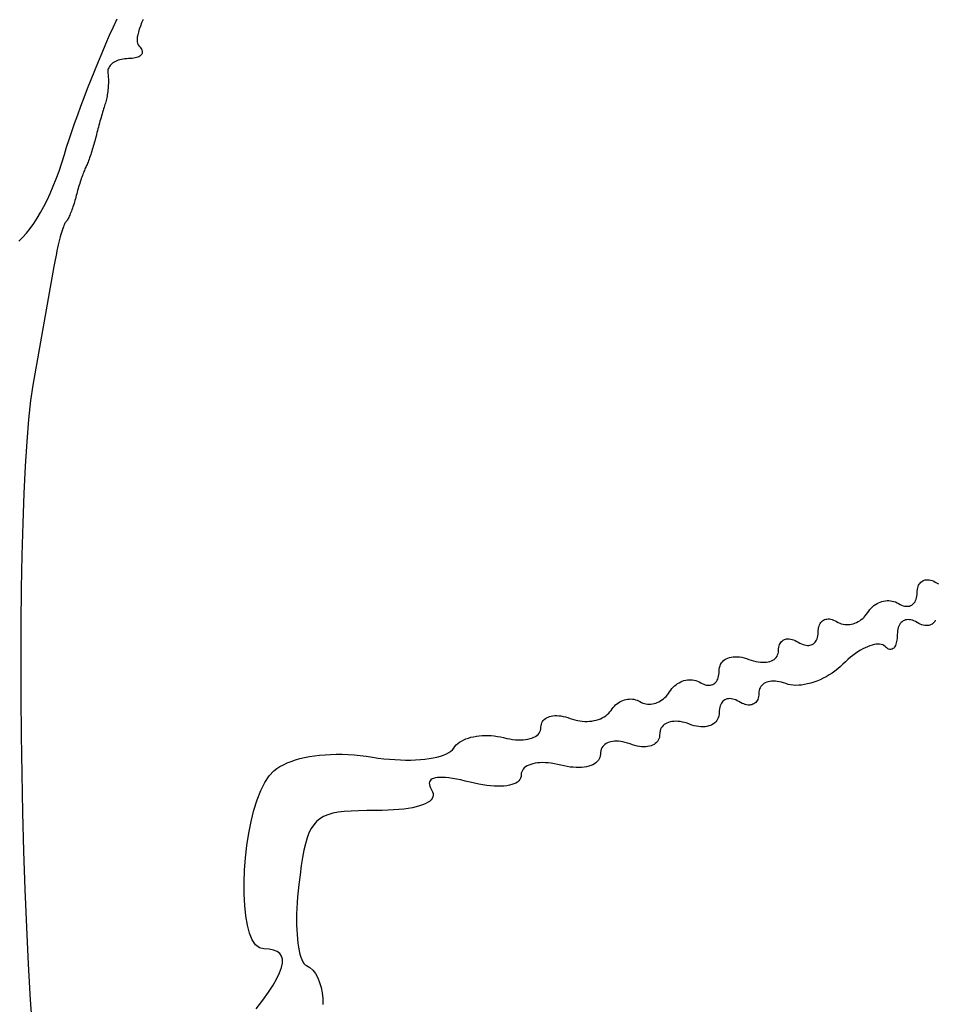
# Model space of a CAD drawing. Header units: metres. Extents: x 7 to 471, y 42 to 513.
# Tile 19 of 85: x 79 to 95, y 156 to 174. Entities that reach past the tile are written whole.
import ezdxf

# ---------------------------------------------------------------- set-up
doc = ezdxf.new("R2010")
doc.units = ezdxf.units.M

msp = doc.modelspace()

# ---------------------------------------------------------------- linework, layer by layer
for p, q in [((80.5743, 173.427), (80.6409, 173.573)), ((81.0774, 173.5), (81.054, 173.442)), ((81.1046, 173.561), (81.0774, 173.5)), ((80.4402, 173.123), (80.5073, 173.277)), ((80.5073, 173.277), (80.5743, 173.427)), ((81.0075, 173.285), (81.0004, 173.241)), ((81.0189, 173.334), (81.0075, 173.285)), ((81.0345, 173.386), (81.0189, 173.334)), ((81.054, 173.442), (81.0345, 173.386)), ((80.3733, 172.967), (80.4402, 173.123)), ((81.0004, 173.241), (80.9976, 173.2)), ((80.9976, 173.2), (80.9993, 173.164)), ((80.9993, 173.164), (81.0057, 173.132)), ((81.0057, 173.132), (81.0168, 173.106)), ((81.0168, 173.106), (81.0327, 173.085)), ((80.3069, 172.809), (80.3733, 172.967)), ((81.0327, 173.085), (81.0496, 173.066)), ((81.0496, 173.066), (81.0635, 173.049)), ((81.0698, 172.927), (81.0583, 172.915)), ((81.0635, 173.049), (81.0743, 173.031)), ((81.0787, 172.939), (81.0698, 172.927)), ((81.0743, 173.031), (81.0822, 173.014)), ((81.0849, 172.953), (81.0787, 172.939)), ((81.0822, 173.014), (81.0871, 172.998)), ((81.0885, 172.967), (81.0849, 172.953)), ((81.0871, 172.998), (81.0892, 172.982)), ((81.0892, 172.982), (81.0885, 172.967)), ((80.2414, 172.649), (80.3069, 172.809)), ((80.5301, 172.752), (80.5149, 172.736)), ((80.5473, 172.768), (80.5301, 172.752)), ((80.5665, 172.783), (80.5473, 172.768)), ((80.5875, 172.797), (80.5665, 172.783)), ((80.6103, 172.81), (80.5875, 172.797)), ((80.6348, 172.821), (80.6103, 172.81)), ((80.6609, 172.831), (80.6348, 172.821)), ((80.6884, 172.84), (80.6609, 172.831)), ((80.7174, 172.848), (80.6884, 172.84)), ((80.7476, 172.853), (80.7174, 172.848)), ((80.779, 172.858), (80.7476, 172.853)), ((80.8115, 172.86), (80.779, 172.858)), ((80.845, 172.861), (80.8115, 172.86)), ((80.8779, 172.862), (80.845, 172.861)), ((80.9085, 172.864), (80.8779, 172.862)), ((80.937, 172.868), (80.9085, 172.864)), ((80.9632, 172.873), (80.937, 172.868)), ((80.9871, 172.879), (80.9632, 172.873)), ((81.0085, 172.886), (80.9871, 172.879)), ((81.0276, 172.895), (81.0085, 172.886)), ((81.0442, 172.904), (81.0276, 172.895)), ((81.0583, 172.915), (81.0442, 172.904)), ((80.177, 172.489), (80.2414, 172.649)), ((80.4736, 172.639), (80.4729, 172.618)), ((80.4729, 172.618), (80.475, 172.597)), ((80.477, 172.66), (80.4736, 172.639)), ((80.475, 172.597), (80.4781, 172.574)), ((80.4829, 172.68), (80.477, 172.66)), ((80.4781, 172.574), (80.4807, 172.55)), ((80.4913, 172.699), (80.4829, 172.68)), ((80.502, 172.718), (80.4913, 172.699)), ((80.5149, 172.736), (80.502, 172.718)), ((80.114, 172.329), (80.177, 172.489)), ((80.4807, 172.55), (80.4826, 172.525)), ((80.4826, 172.525), (80.4838, 172.499)), ((80.4841, 172.418), (80.4831, 172.389)), ((80.4838, 172.499), (80.4845, 172.473)), ((80.4846, 172.445), (80.4841, 172.418)), ((80.4845, 172.473), (80.4846, 172.445)), ((80.0529, 172.17), (80.114, 172.329)), ((80.4698, 172.246), (80.4656, 172.218)), ((80.4735, 172.274), (80.4698, 172.246)), ((80.4767, 172.303), (80.4735, 172.274)), ((80.4794, 172.332), (80.4767, 172.303)), ((80.4815, 172.361), (80.4794, 172.332)), ((80.4831, 172.389), (80.4815, 172.361)), ((79.9938, 172.013), (80.0529, 172.17)), ((80.4236, 172.045), (80.4159, 172.02)), ((80.4309, 172.067), (80.4236, 172.045)), ((80.4377, 172.09), (80.4309, 172.067)), ((80.4442, 172.114), (80.4377, 172.09)), ((80.4502, 172.138), (80.4442, 172.114)), ((80.4558, 172.164), (80.4502, 172.138)), ((80.461, 172.191), (80.4558, 172.164)), ((80.4656, 172.218), (80.461, 172.191)), ((79.9372, 171.858), (79.9938, 172.013)), ((80.3727, 171.875), (80.3634, 171.843)), ((80.3818, 171.906), (80.3727, 171.875)), ((80.3907, 171.937), (80.3818, 171.906)), ((80.3994, 171.966), (80.3907, 171.937)), ((80.4078, 171.994), (80.3994, 171.966)), ((80.4159, 172.02), (80.4078, 171.994)), ((79.8323, 171.56), (79.8832, 171.707)), ((79.8832, 171.707), (79.9372, 171.858)), ((80.3257, 171.709), (80.3163, 171.675)), ((80.3351, 171.743), (80.3257, 171.709)), ((80.3446, 171.777), (80.3351, 171.743)), ((80.354, 171.81), (80.3446, 171.777)), ((80.3634, 171.843), (80.354, 171.81)), ((79.7848, 171.418), (79.8323, 171.56)), ((80.2806, 171.542), (80.2724, 171.51)), ((80.2892, 171.575), (80.2806, 171.542)), ((80.298, 171.608), (80.2892, 171.575)), ((80.3071, 171.641), (80.298, 171.608)), ((80.3163, 171.675), (80.3071, 171.641)), ((79.7409, 171.281), (79.7848, 171.418)), ((80.2333, 171.36), (80.2247, 171.33)), ((80.2416, 171.391), (80.2333, 171.36)), ((80.2495, 171.421), (80.2416, 171.391)), ((80.2645, 171.48), (80.2495, 171.421)), ((80.2724, 171.51), (80.2645, 171.48)), ((79.701, 171.152), (79.7409, 171.281)), ((80.1785, 171.178), (80.1689, 171.149)), ((80.188, 171.208), (80.1785, 171.178)), ((80.1974, 171.238), (80.188, 171.208)), ((80.2067, 171.268), (80.1974, 171.238)), ((80.2158, 171.299), (80.2067, 171.268)), ((80.2247, 171.33), (80.2158, 171.299)), ((79.6053, 170.855), (79.654, 171)), ((79.654, 171), (79.701, 171.152)), ((80.1129, 170.994), (80.1043, 170.973)), ((80.1219, 171.017), (80.1129, 170.994)), ((80.131, 171.041), (80.1219, 171.017)), ((80.1403, 171.067), (80.131, 171.041)), ((80.1497, 171.093), (80.1403, 171.067)), ((80.1593, 171.121), (80.1497, 171.093)), ((80.1689, 171.149), (80.1593, 171.121)), ((79.555, 170.716), (79.6053, 170.855)), ((80.0394, 170.824), (80.0303, 170.8)), ((80.0483, 170.847), (80.0394, 170.824)), ((80.0569, 170.868), (80.0483, 170.847)), ((80.0652, 170.888), (80.0569, 170.868)), ((80.0731, 170.905), (80.0652, 170.888)), ((80.0881, 170.936), (80.0731, 170.905)), ((80.096, 170.954), (80.0881, 170.936)), ((80.1043, 170.973), (80.096, 170.954)), ((79.503, 170.584), (79.555, 170.716)), ((79.9829, 170.664), (79.9734, 170.634)), ((79.9925, 170.693), (79.9829, 170.664)), ((80.0021, 170.721), (79.9925, 170.693)), ((80.0116, 170.749), (80.0021, 170.721)), ((80.021, 170.775), (80.0116, 170.749)), ((80.0303, 170.8), (80.021, 170.775)), ((79.4493, 170.458), (79.503, 170.584)), ((79.9279, 170.481), (79.9196, 170.451)), ((79.9366, 170.512), (79.9279, 170.481)), ((79.9455, 170.543), (79.9366, 170.512)), ((79.9546, 170.573), (79.9455, 170.543)), ((79.9639, 170.604), (79.9546, 170.573)), ((79.9734, 170.634), (79.9639, 170.604)), ((79.3366, 170.225), (79.3938, 170.338)), ((79.3938, 170.338), (79.4493, 170.458)), ((79.8805, 170.305), (79.8719, 170.276)), ((79.8888, 170.333), (79.8805, 170.305)), ((79.8967, 170.363), (79.8888, 170.333)), ((79.9117, 170.421), (79.8967, 170.363)), ((79.9196, 170.451), (79.9117, 170.421)), ((79.2169, 170.017), (79.2776, 170.118)), ((79.2776, 170.118), (79.3366, 170.225)), ((79.8157, 170.117), (79.806, 170.093)), ((79.8253, 170.141), (79.8157, 170.117)), ((79.8349, 170.167), (79.8253, 170.141)), ((79.8444, 170.193), (79.8349, 170.167)), ((79.8538, 170.22), (79.8444, 170.193)), ((79.8629, 170.248), (79.8538, 170.22)), ((79.8719, 170.276), (79.8629, 170.248)), ((79.1544, 169.922), (79.2169, 170.017)), ((79.719, 169.941), (79.7107, 169.927)), ((79.7267, 169.951), (79.719, 169.941)), ((79.7343, 169.959), (79.7267, 169.951)), ((79.7423, 169.97), (79.7343, 169.959)), ((79.7507, 169.982), (79.7423, 169.97)), ((79.7594, 169.996), (79.7507, 169.982)), ((79.7683, 170.013), (79.7594, 169.996)), ((79.7775, 170.031), (79.7683, 170.013)), ((79.7869, 170.05), (79.7775, 170.031)), ((79.7964, 170.071), (79.7869, 170.05)), ((79.806, 170.093), (79.7964, 170.071)), ((79.0239, 169.75), (79.09, 169.833)), ((79.09, 169.833), (79.1544, 169.922)), ((79.6501, 169.762), (79.6388, 169.723)), ((79.6612, 169.798), (79.6501, 169.762)), ((79.6719, 169.831), (79.6612, 169.798)), ((79.6823, 169.861), (79.6719, 169.831)), ((79.6923, 169.887), (79.6823, 169.861)), ((79.7017, 169.909), (79.6923, 169.887)), ((79.7107, 169.927), (79.7017, 169.909)), ((78.886, 169.604), (78.9559, 169.674)), ((78.9559, 169.674), (79.0239, 169.75)), ((79.6039, 169.59), (79.5921, 169.541)), ((79.6156, 169.637), (79.6039, 169.59)), ((79.6273, 169.681), (79.6156, 169.637)), ((79.6388, 169.723), (79.6273, 169.681)), ((79.5686, 169.438), (79.5571, 169.384)), ((79.5803, 169.49), (79.5686, 169.438)), ((79.5921, 169.541), (79.5803, 169.49)), ((79.5346, 169.272), (79.5237, 169.215)), ((79.5457, 169.329), (79.5346, 169.272)), ((79.5571, 169.384), (79.5457, 169.329)), ((79.5133, 169.157), (79.14, 167.04)), ((79.5237, 169.215), (79.5133, 169.157)), ((79.14, 167.04), (79.099, 166.764)), ((79.099, 166.764), (79.0622, 166.427)), ((79.0622, 166.427), (79.0297, 166.036)), ((79.0297, 166.036), (79.0015, 165.593)), ((79.0015, 165.593), (78.9776, 165.105)), ((78.9776, 165.105), (78.9579, 164.576)), ((78.9579, 164.576), (78.9425, 164.01)), ((78.9425, 164.01), (78.9315, 163.412)), ((94.9075, 163.424), (94.9153, 163.449)), ((94.9153, 163.449), (94.925, 163.472)), ((94.925, 163.472), (94.9367, 163.493)), ((94.9367, 163.493), (94.9503, 163.511)), ((94.9503, 163.511), (94.9655, 163.526)), ((94.9655, 163.526), (94.9824, 163.54)), ((94.9824, 163.54), (95.0008, 163.551)), ((95.0008, 163.551), (95.0207, 163.559)), ((95.0207, 163.559), (95.042, 163.565)), ((95.042, 163.565), (95.0645, 163.568)), ((95.0645, 163.568), (95.0882, 163.568)), ((95.0882, 163.568), (95.113, 163.566)), ((95.113, 163.566), (95.1388, 163.561)), ((95.1388, 163.561), (95.1655, 163.553)), ((95.1655, 163.553), (95.193, 163.543)), ((95.193, 163.543), (95.2212, 163.529)), ((95.2212, 163.529), (95.2788, 163.496)), ((78.9315, 163.412), (78.9247, 162.787)), ((94.8876, 163.248), (94.8929, 163.275)), ((94.8929, 163.275), (94.8961, 163.305)), ((94.8961, 163.305), (94.8972, 163.336)), ((94.8972, 163.336), (94.8984, 163.368)), ((94.8984, 163.368), (94.9019, 163.397)), ((94.9019, 163.397), (94.9075, 163.424)), ((94.103, 163.088), (94.1286, 163.109)), ((94.1286, 163.109), (94.1553, 163.128)), ((94.1553, 163.128), (94.183, 163.144)), ((94.183, 163.144), (94.2116, 163.159)), ((94.2116, 163.159), (94.2409, 163.171)), ((94.2409, 163.171), (94.2707, 163.181)), ((94.2707, 163.181), (94.301, 163.189)), ((94.301, 163.189), (94.3316, 163.194)), ((94.3316, 163.194), (94.3623, 163.197)), ((94.3623, 163.197), (94.393, 163.197)), ((94.393, 163.197), (94.4235, 163.195)), ((94.4235, 163.195), (94.4537, 163.19)), ((94.4537, 163.19), (94.4835, 163.183)), ((94.4835, 163.183), (94.5127, 163.173)), ((94.5127, 163.173), (94.5412, 163.16)), ((94.5412, 163.16), (94.5688, 163.145)), ((94.5688, 163.145), (94.5956, 163.129)), ((94.5956, 163.129), (94.6219, 163.117)), ((94.6219, 163.117), (94.6475, 163.107)), ((94.6475, 163.107), (94.6723, 163.101)), ((94.6723, 163.101), (94.6963, 163.097)), ((94.6963, 163.097), (94.7194, 163.096)), ((94.7194, 163.096), (94.7414, 163.097)), ((94.7414, 163.097), (94.7624, 163.101)), ((94.7624, 163.101), (94.7822, 163.108)), ((94.7822, 163.108), (94.8007, 163.117)), ((94.8007, 163.117), (94.8179, 163.129)), ((94.8179, 163.129), (94.8336, 163.143)), ((94.8336, 163.143), (94.8478, 163.159)), ((94.8478, 163.159), (94.8604, 163.178)), ((94.8604, 163.178), (94.8713, 163.199)), ((94.8713, 163.199), (94.8804, 163.222)), ((94.8804, 163.222), (94.8876, 163.248)), ((93.9518, 162.902), (93.9746, 162.927)), ((93.9746, 162.927), (93.9958, 162.954)), ((93.9958, 162.954), (94.0348, 163.012)), ((94.0348, 163.012), (94.056, 163.04)), ((94.056, 163.04), (94.0788, 163.065)), ((94.0788, 163.065), (94.103, 163.088)), ((78.9247, 162.787), (78.9222, 162.14)), ((93.1429, 162.719), (93.1501, 162.744)), ((93.1501, 162.744), (93.1592, 162.768)), ((93.1592, 162.768), (93.1701, 162.789)), ((93.1701, 162.789), (93.1827, 162.807)), ((93.1827, 162.807), (93.1969, 162.824)), ((93.1969, 162.824), (93.2126, 162.838)), ((93.2126, 162.838), (93.2298, 162.849)), ((93.2298, 162.849), (93.2483, 162.859)), ((93.2483, 162.859), (93.2681, 162.865)), ((93.2681, 162.865), (93.2891, 162.869)), ((93.2891, 162.869), (93.3112, 162.871)), ((93.3112, 162.871), (93.3342, 162.87)), ((93.3342, 162.87), (93.3582, 162.866)), ((93.3582, 162.866), (93.3831, 162.859)), ((93.3831, 162.859), (93.4087, 162.85)), ((93.4087, 162.85), (93.4349, 162.837)), ((93.4349, 162.837), (93.4618, 162.822)), ((93.4618, 162.822), (93.4893, 162.807)), ((93.4893, 162.807), (93.5178, 162.794)), ((93.5178, 162.794), (93.547, 162.784)), ((93.547, 162.784), (93.5768, 162.777)), ((93.5768, 162.777), (93.607, 162.772)), ((93.607, 162.772), (93.6376, 162.77)), ((93.6376, 162.77), (93.6683, 162.77)), ((93.6683, 162.77), (93.699, 162.773)), ((93.699, 162.773), (93.7295, 162.778)), ((93.7295, 162.778), (93.7598, 162.786)), ((93.7598, 162.786), (93.7897, 162.796)), ((93.7897, 162.796), (93.819, 162.808)), ((93.819, 162.808), (93.8475, 162.822)), ((93.8475, 162.822), (93.8752, 162.839)), ((93.8752, 162.839), (93.9019, 162.858)), ((93.9019, 162.858), (93.9275, 162.879)), ((93.9275, 162.879), (93.9518, 162.902)), ((94.5723, 162.743), (94.5625, 162.718)), ((94.584, 162.766), (94.5723, 162.743)), ((94.5975, 162.787), (94.584, 162.766)), ((94.6127, 162.805), (94.5975, 162.787)), ((94.6296, 162.821), (94.6127, 162.805)), ((94.6481, 162.834), (94.6296, 162.821)), ((94.668, 162.844), (94.6481, 162.834)), ((94.6892, 162.852), (94.668, 162.844)), ((94.7117, 162.857), (94.6892, 162.852)), ((94.7354, 162.858), (94.7117, 162.857)), ((94.7602, 162.857), (94.7354, 162.858)), ((94.786, 162.854), (94.7602, 162.857)), ((94.8127, 162.847), (94.786, 162.854)), ((94.8402, 162.837), (94.8127, 162.847)), ((94.8684, 162.823), (94.8402, 162.837)), ((94.8972, 162.807), (94.8684, 162.823)), ((94.926, 162.79), (94.8972, 162.807)), ((94.9542, 162.777), (94.926, 162.79)), ((94.9817, 162.766), (94.9542, 162.777)), ((95.0084, 162.758), (94.9817, 162.766)), ((95.0342, 162.753), (95.0084, 162.758)), ((95.059, 162.751), (95.0342, 162.753)), ((95.0827, 162.752), (95.059, 162.751)), ((95.1052, 162.755), (95.0827, 162.752)), ((95.1265, 162.76), (95.1052, 162.755)), ((95.1464, 162.769), (95.1265, 162.76)), ((95.1648, 162.78), (95.1464, 162.769)), ((95.1817, 162.793), (95.1648, 162.78)), ((95.1969, 162.809), (95.1817, 162.793)), ((95.2105, 162.827), (95.1969, 162.809)), ((95.2222, 162.847), (95.2105, 162.827)), ((93.123, 162.542), (93.1287, 162.57)), ((93.1287, 162.57), (93.1322, 162.599)), ((93.1322, 162.599), (93.1333, 162.631)), ((93.1333, 162.631), (93.1344, 162.662)), ((93.1344, 162.662), (93.1376, 162.692)), ((93.1376, 162.692), (93.1429, 162.719)), ((94.5444, 162.592), (94.5437, 162.558)), ((94.5456, 162.627), (94.5444, 162.592)), ((94.5491, 162.659), (94.5456, 162.627)), ((94.5547, 162.69), (94.5491, 162.659)), ((94.5625, 162.718), (94.5547, 162.69)), ((92.4324, 162.365), (92.4381, 162.39)), ((92.4381, 162.39), (92.4458, 162.413)), ((92.4458, 162.413), (92.4556, 162.433)), ((92.4556, 162.433), (92.4673, 162.451)), ((92.4673, 162.451), (92.4808, 162.467)), ((92.4808, 162.467), (92.4961, 162.481)), ((92.4961, 162.481), (92.513, 162.493)), ((92.513, 162.493), (92.5314, 162.502)), ((92.5314, 162.502), (92.5513, 162.508)), ((92.5513, 162.508), (92.5726, 162.513)), ((92.5726, 162.513), (92.5951, 162.514)), ((92.5951, 162.514), (92.6188, 162.514)), ((92.6188, 162.514), (92.6436, 162.51)), ((92.6436, 162.51), (92.6694, 162.504)), ((92.6694, 162.504), (92.696, 162.496)), ((92.696, 162.496), (92.7235, 162.485)), ((92.7235, 162.485), (92.7517, 162.471)), ((92.7517, 162.471), (92.7805, 162.454)), ((92.7805, 162.454), (92.8094, 162.438)), ((92.8094, 162.438), (92.8376, 162.424)), ((92.8376, 162.424), (92.8651, 162.413)), ((92.8651, 162.413), (92.8917, 162.406)), ((92.8917, 162.406), (92.9175, 162.401)), ((92.9175, 162.401), (92.9423, 162.398)), ((92.9423, 162.398), (92.966, 162.399)), ((92.966, 162.399), (92.9885, 162.402)), ((92.9885, 162.402), (93.0098, 162.408)), ((93.0098, 162.408), (93.0297, 162.416)), ((93.0297, 162.416), (93.0481, 162.427)), ((93.0481, 162.427), (93.065, 162.44)), ((93.065, 162.44), (93.0803, 162.456)), ((93.0803, 162.456), (93.0938, 162.474)), ((93.0938, 162.474), (93.1055, 162.495)), ((93.1055, 162.495), (93.1153, 162.517)), ((93.1153, 162.517), (93.123, 162.542)), ((94.0554, 162.392), (94.0152, 162.376)), ((94.0941, 162.404), (94.0554, 162.392)), ((94.131, 162.413), (94.0941, 162.404)), ((94.1661, 162.419), (94.131, 162.413)), ((94.1991, 162.421), (94.1661, 162.419)), ((94.2299, 162.42), (94.1991, 162.421)), ((94.2581, 162.415), (94.2299, 162.42)), ((94.2837, 162.407), (94.2581, 162.415)), ((94.3064, 162.395), (94.2837, 162.407)), ((94.3261, 162.379), (94.3064, 162.395)), ((94.5116, 162.398), (94.5021, 162.38)), ((94.5199, 162.419), (94.5116, 162.398)), ((94.5272, 162.442), (94.5199, 162.419)), ((94.5332, 162.467), (94.5272, 162.442)), ((94.5381, 162.495), (94.5332, 162.467)), ((94.5416, 162.525), (94.5381, 162.495)), ((94.5437, 162.558), (94.5416, 162.525)), ((92.4007, 162.206), (92.4123, 162.229)), ((92.4123, 162.229), (92.4208, 162.254)), ((92.4208, 162.254), (92.426, 162.281)), ((92.426, 162.281), (92.4278, 162.31)), ((92.4278, 162.31), (92.4289, 162.338)), ((92.4289, 162.338), (92.4324, 162.365)), ((93.754, 162.221), (93.7089, 162.186)), ((93.799, 162.254), (93.754, 162.221)), ((93.8436, 162.284), (93.799, 162.254)), ((93.8878, 162.311), (93.8436, 162.284)), ((93.9312, 162.336), (93.8878, 162.311)), ((93.9738, 162.358), (93.9312, 162.336)), ((94.0152, 162.376), (93.9738, 162.358)), ((94.3439, 162.362), (94.3261, 162.379)), ((94.3613, 162.349), (94.3439, 162.362)), ((94.3783, 162.339), (94.3613, 162.349)), ((94.3948, 162.332), (94.3783, 162.339)), ((94.4108, 162.328), (94.3948, 162.332)), ((94.4261, 162.327), (94.4108, 162.328)), ((94.4408, 162.329), (94.4261, 162.327)), ((94.4547, 162.333), (94.4408, 162.329)), ((94.4679, 162.341), (94.4547, 162.333)), ((94.4802, 162.351), (94.4679, 162.341)), ((94.4917, 162.364), (94.4802, 162.351)), ((94.5021, 162.38), (94.4917, 162.364)), ((78.9222, 162.14), (78.924, 161.475)), ((91.3849, 162.035), (91.3965, 162.061)), ((91.3965, 162.061), (91.4112, 162.086)), ((91.4112, 162.086), (91.4287, 162.108)), ((91.4287, 162.108), (91.449, 162.128)), ((91.449, 162.128), (91.4719, 162.145)), ((91.4719, 162.145), (91.4972, 162.16)), ((91.4972, 162.16), (91.5249, 162.173)), ((91.5249, 162.173), (91.5547, 162.183)), ((91.5547, 162.183), (91.5866, 162.19)), ((91.5866, 162.19), (91.6204, 162.195)), ((91.6204, 162.195), (91.656, 162.197)), ((91.656, 162.197), (91.6931, 162.197)), ((91.6931, 162.197), (91.7318, 162.193)), ((91.7318, 162.193), (91.7718, 162.187)), ((91.7718, 162.187), (91.8131, 162.178)), ((91.8131, 162.178), (91.8554, 162.165)), ((91.8554, 162.165), (91.8986, 162.15)), ((91.8986, 162.15), (91.9418, 162.135)), ((91.9418, 162.135), (91.9841, 162.122)), ((91.9841, 162.122), (92.0254, 162.112)), ((92.0254, 162.112), (92.0654, 162.105)), ((92.0654, 162.105), (92.1041, 162.1)), ((92.1041, 162.1), (92.1413, 162.098)), ((92.1413, 162.098), (92.1768, 162.098)), ((92.1768, 162.098), (92.2106, 162.101)), ((92.2106, 162.101), (92.2425, 162.106)), ((92.2425, 162.106), (92.2723, 162.113)), ((92.2723, 162.113), (92.3, 162.123)), ((92.3, 162.123), (92.3253, 162.135)), ((92.3253, 162.135), (92.3482, 162.15)), ((92.3482, 162.15), (92.3685, 162.166)), ((92.3685, 162.166), (92.386, 162.185)), ((92.386, 162.185), (92.4007, 162.206)), ((93.575, 162.064), (93.5299, 162.021)), ((93.6192, 162.107), (93.575, 162.064)), ((93.6639, 162.148), (93.6192, 162.107)), ((93.7089, 162.186), (93.6639, 162.148)), ((91.3598, 161.849), (91.3651, 161.878)), ((91.3651, 161.878), (91.3683, 161.909)), ((91.3683, 161.909), (91.3694, 161.942)), ((91.3694, 161.942), (91.3712, 161.975)), ((91.3712, 161.975), (91.3764, 162.006)), ((91.3764, 162.006), (91.3849, 162.035)), ((93.3301, 161.872), (93.2766, 161.841)), ((93.3824, 161.906), (93.3301, 161.872)), ((93.4333, 161.942), (93.3824, 161.906)), ((93.4826, 161.981), (93.4333, 161.942)), ((93.5299, 162.021), (93.4826, 161.981)), ((90.5753, 161.677), (90.6008, 161.698)), ((90.6008, 161.698), (90.6275, 161.717)), ((90.6275, 161.717), (90.6552, 161.733)), ((90.6552, 161.733), (90.6838, 161.748)), ((90.6838, 161.748), (90.7131, 161.76)), ((90.7131, 161.76), (90.743, 161.77)), ((90.743, 161.77), (90.7732, 161.777)), ((90.7732, 161.777), (90.8038, 161.783)), ((90.8038, 161.783), (90.8345, 161.785)), ((90.8345, 161.785), (90.8652, 161.786)), ((90.8652, 161.786), (90.8957, 161.784)), ((90.8957, 161.784), (90.926, 161.779)), ((90.926, 161.779), (90.9557, 161.771)), ((90.9557, 161.771), (90.985, 161.762)), ((90.985, 161.762), (91.0134, 161.749)), ((91.0134, 161.749), (91.041, 161.733)), ((91.041, 161.733), (91.0678, 161.718)), ((91.0678, 161.718), (91.0941, 161.706)), ((91.0941, 161.706), (91.1197, 161.697)), ((91.1197, 161.697), (91.1445, 161.691)), ((91.1445, 161.691), (91.1685, 161.687)), ((91.1685, 161.687), (91.1916, 161.687)), ((91.1916, 161.687), (91.2137, 161.689)), ((91.2137, 161.689), (91.2346, 161.694)), ((91.2346, 161.694), (91.2544, 161.701)), ((91.2544, 161.701), (91.2729, 161.711)), ((91.2729, 161.711), (91.2901, 161.724)), ((91.2901, 161.724), (91.3058, 161.739)), ((91.3058, 161.739), (91.3201, 161.756)), ((91.3201, 161.756), (91.3326, 161.776)), ((91.3326, 161.776), (91.3435, 161.798)), ((91.3435, 161.798), (91.3526, 161.823)), ((91.3526, 161.823), (91.3598, 161.849)), ((92.1477, 161.703), (92.1292, 161.686)), ((92.1686, 161.718), (92.1477, 161.703)), ((92.1918, 161.731), (92.1686, 161.718)), ((92.2171, 161.742), (92.1918, 161.731)), ((92.2444, 161.75), (92.2171, 161.742)), ((92.2735, 161.756), (92.2444, 161.75)), ((92.3044, 161.76), (92.2735, 161.756)), ((92.3369, 161.762), (92.3044, 161.76)), ((92.3709, 161.761), (92.3369, 161.762)), ((92.4062, 161.757), (92.3709, 161.761)), ((92.4428, 161.751), (92.4062, 161.757)), ((92.4805, 161.742), (92.4428, 161.751)), ((92.5191, 161.731), (92.4805, 161.742)), ((92.5587, 161.717), (92.5191, 161.731)), ((92.5999, 161.704), (92.5587, 161.717)), ((92.6438, 161.694), (92.5999, 161.704)), ((92.6901, 161.688), (92.6438, 161.694)), ((92.7384, 161.686), (92.6901, 161.688)), ((92.7885, 161.687), (92.7384, 161.686)), ((92.8401, 161.692), (92.7885, 161.687)), ((92.8931, 161.7), (92.8401, 161.692)), ((92.947, 161.711), (92.8931, 161.7)), ((93.0016, 161.725), (92.947, 161.711)), ((93.0568, 161.743), (93.0016, 161.725)), ((93.1121, 161.763), (93.0568, 161.743)), ((93.1674, 161.786), (93.1121, 161.763)), ((93.2223, 161.812), (93.1674, 161.786)), ((93.2766, 161.841), (93.2223, 161.812)), ((90.4247, 161.49), (90.4471, 161.516)), ((90.4471, 161.516), (90.4681, 161.543)), ((90.4681, 161.543), (90.4875, 161.572)), ((90.4875, 161.572), (90.507, 161.601)), ((90.507, 161.601), (90.5282, 161.628)), ((90.5282, 161.628), (90.551, 161.654)), ((90.551, 161.654), (90.5753, 161.677)), ((92.0738, 161.512), (92.0704, 161.485)), ((92.075, 161.54), (92.0738, 161.512)), ((92.0766, 161.569), (92.075, 161.54)), ((92.0814, 161.597), (92.0766, 161.569)), ((92.0891, 161.622), (92.0814, 161.597)), ((92.0998, 161.645), (92.0891, 161.622)), ((92.1132, 161.667), (92.0998, 161.645)), ((92.1292, 161.686), (92.1132, 161.667)), ((78.924, 161.475), (78.93, 160.797)), ((89.5019, 161.317), (89.5247, 161.339)), ((89.5247, 161.339), (89.5486, 161.359)), ((89.5486, 161.359), (89.5736, 161.377)), ((89.5736, 161.377), (89.5995, 161.393)), ((89.5995, 161.393), (89.6262, 161.407)), ((89.6262, 161.407), (89.6535, 161.418)), ((89.6535, 161.418), (89.6814, 161.428)), ((89.6814, 161.428), (89.7096, 161.435)), ((89.7096, 161.435), (89.7381, 161.44)), ((89.7381, 161.44), (89.7666, 161.443)), ((89.7666, 161.443), (89.7952, 161.444)), ((89.7952, 161.444), (89.8236, 161.442)), ((89.8236, 161.442), (89.8517, 161.438)), ((89.8517, 161.438), (89.8793, 161.431)), ((89.8793, 161.431), (89.9064, 161.422)), ((89.9064, 161.422), (89.9328, 161.41)), ((89.9328, 161.41), (89.9583, 161.396)), ((89.9583, 161.396), (89.9839, 161.382)), ((89.9839, 161.382), (90.0104, 161.37)), ((90.0104, 161.37), (90.0377, 161.361)), ((90.0377, 161.361), (90.0657, 161.355)), ((90.0657, 161.355), (90.0941, 161.352)), ((90.0941, 161.352), (90.123, 161.35)), ((90.123, 161.35), (90.152, 161.352)), ((90.152, 161.352), (90.1812, 161.356)), ((90.1812, 161.356), (90.2103, 161.362)), ((90.2103, 161.362), (90.2392, 161.37)), ((90.2392, 161.37), (90.2678, 161.381)), ((90.2678, 161.381), (90.2959, 161.394)), ((90.2959, 161.394), (90.3234, 161.409)), ((90.3234, 161.409), (90.3502, 161.426)), ((90.3502, 161.426), (90.3761, 161.446)), ((90.3761, 161.446), (90.401, 161.467)), ((90.401, 161.467), (90.4247, 161.49)), ((91.3973, 161.345), (91.3875, 161.321)), ((91.409, 161.367), (91.3973, 161.345)), ((91.4225, 161.386), (91.409, 161.367)), ((91.4377, 161.403), (91.4225, 161.386)), ((91.4546, 161.417), (91.4377, 161.403)), ((91.4731, 161.429), (91.4546, 161.417)), ((91.493, 161.438), (91.4731, 161.429)), ((91.5142, 161.445), (91.493, 161.438)), ((91.5367, 161.449), (91.5142, 161.445)), ((91.5605, 161.45), (91.5367, 161.449)), ((91.5852, 161.448), (91.5605, 161.45)), ((91.611, 161.443), (91.5852, 161.448)), ((91.6377, 161.436), (91.611, 161.443)), ((91.6652, 161.426), (91.6377, 161.436)), ((91.6934, 161.412), (91.6652, 161.426)), ((91.7222, 161.396), (91.6934, 161.412)), ((91.751, 161.379), (91.7222, 161.396)), ((91.7792, 161.365), (91.751, 161.379)), ((91.8067, 161.354), (91.7792, 161.365)), ((91.8334, 161.346), (91.8067, 161.354)), ((91.8592, 161.34), (91.8334, 161.346)), ((91.884, 161.336), (91.8592, 161.34)), ((91.9077, 161.336), (91.884, 161.336)), ((91.9302, 161.337), (91.9077, 161.336)), ((91.9515, 161.342), (91.9302, 161.337)), ((91.9714, 161.348), (91.9515, 161.342)), ((91.9898, 161.357), (91.9714, 161.348)), ((92.0067, 161.369), (91.9898, 161.357)), ((92.0219, 161.382), (92.0067, 161.369)), ((92.0355, 161.398), (92.0219, 161.382)), ((92.0471, 161.417), (92.0355, 161.398)), ((92.0569, 161.437), (92.0471, 161.417)), ((92.0647, 161.46), (92.0569, 161.437)), ((92.0704, 161.485), (92.0647, 161.46)), ((89.3488, 161.143), (89.3762, 161.164)), ((89.3762, 161.164), (89.4011, 161.188)), ((89.4011, 161.188), (89.4231, 161.213)), ((89.4231, 161.213), (89.4422, 161.241)), ((89.4422, 161.241), (89.4606, 161.268)), ((89.4606, 161.268), (89.4805, 161.294)), ((89.4805, 161.294), (89.5019, 161.317)), ((91.3677, 161.17), (91.3625, 161.139)), ((91.3694, 161.202), (91.3677, 161.17)), ((91.3706, 161.235), (91.3694, 161.202)), ((91.3741, 161.266), (91.3706, 161.235)), ((91.3797, 161.295), (91.3741, 161.266)), ((91.3875, 161.321), (91.3797, 161.295)), ((88.1962, 160.966), (88.2012, 160.993)), ((88.2012, 160.993), (88.2096, 161.017)), ((88.2096, 161.017), (88.221, 161.04)), ((88.221, 161.04), (88.2353, 161.061)), ((88.2353, 161.061), (88.2525, 161.079)), ((88.2525, 161.079), (88.2723, 161.096)), ((88.2723, 161.096), (88.2947, 161.11)), ((88.2947, 161.11), (88.3195, 161.122)), ((88.3195, 161.122), (88.3466, 161.132)), ((88.3466, 161.132), (88.3758, 161.139)), ((88.3758, 161.139), (88.407, 161.144)), ((88.407, 161.144), (88.4401, 161.147)), ((88.4401, 161.147), (88.4749, 161.147)), ((88.4749, 161.147), (88.5113, 161.145)), ((88.5113, 161.145), (88.5491, 161.141)), ((88.5491, 161.141), (88.5883, 161.133)), ((88.5883, 161.133), (88.6286, 161.124)), ((88.6286, 161.124), (88.67, 161.111)), ((88.67, 161.111), (88.7123, 161.096)), ((88.7123, 161.096), (88.7553, 161.081)), ((88.7553, 161.081), (88.7988, 161.069)), ((88.7988, 161.069), (88.8425, 161.059)), ((88.8425, 161.059), (88.8863, 161.051)), ((88.8863, 161.051), (88.93, 161.046)), ((88.93, 161.046), (88.9734, 161.044)), ((88.9734, 161.044), (89.0164, 161.043)), ((89.0164, 161.043), (89.0586, 161.046)), ((89.0586, 161.046), (89.0999, 161.05)), ((89.0999, 161.05), (89.1402, 161.057)), ((89.1402, 161.057), (89.1793, 161.066)), ((89.1793, 161.066), (89.2168, 161.077)), ((89.2168, 161.077), (89.2528, 161.09)), ((89.2528, 161.09), (89.2869, 161.106)), ((89.2869, 161.106), (89.3189, 161.123)), ((89.3189, 161.123), (89.3488, 161.143)), ((90.3907, 160.987), (90.3704, 160.969)), ((90.4135, 161.002), (90.3907, 160.987)), ((90.4389, 161.015), (90.4135, 161.002)), ((90.4666, 161.026), (90.4389, 161.015)), ((90.4964, 161.035), (90.4666, 161.026)), ((90.5283, 161.04), (90.4964, 161.035)), ((90.5621, 161.044), (90.5283, 161.04)), ((90.5976, 161.045), (90.5621, 161.044)), ((90.6348, 161.043), (90.5976, 161.045)), ((90.6735, 161.039), (90.6348, 161.043)), ((90.7135, 161.032), (90.6735, 161.039)), ((90.7547, 161.022), (90.7135, 161.032)), ((90.797, 161.01), (90.7547, 161.022)), ((90.8835, 160.979), (90.797, 161.01)), ((91.2417, 160.984), (91.214, 160.972)), ((91.267, 160.999), (91.2417, 160.984)), ((91.2899, 161.017), (91.267, 160.999)), ((91.3102, 161.037), (91.2899, 161.017)), ((91.3277, 161.059), (91.3102, 161.037)), ((91.3423, 161.083), (91.3277, 161.059)), ((91.354, 161.11), (91.3423, 161.083)), ((91.3625, 161.139), (91.354, 161.11)), ((88.1199, 160.793), (88.1419, 160.812)), ((88.1419, 160.812), (88.1604, 160.834)), ((88.1604, 160.834), (88.175, 160.857)), ((88.175, 160.857), (88.1857, 160.882)), ((88.1857, 160.882), (88.1922, 160.909)), ((88.1922, 160.909), (88.1944, 160.938)), ((88.1944, 160.938), (88.1962, 160.966)), ((90.3129, 160.848), (90.3093, 160.788)), ((90.3181, 160.877), (90.3129, 160.848)), ((90.3266, 160.903), (90.3181, 160.877)), ((90.3382, 160.927), (90.3266, 160.903)), ((90.3529, 160.949), (90.3382, 160.927)), ((90.3704, 160.969), (90.3529, 160.949)), ((90.9258, 160.967), (90.8835, 160.979)), ((90.967, 160.958), (90.9258, 160.967)), ((91.0071, 160.951), (90.967, 160.958)), ((91.0457, 160.948), (91.0071, 160.951)), ((91.0829, 160.947), (91.0457, 160.948)), ((91.1185, 160.949), (91.0829, 160.947)), ((91.1523, 160.954), (91.1185, 160.949)), ((91.1842, 160.962), (91.1523, 160.954)), ((91.214, 160.972), (91.1842, 160.962)), ((78.93, 160.797), (78.9404, 160.11)), ((86.6852, 160.624), (86.7132, 160.649)), ((86.7132, 160.649), (86.7447, 160.673)), ((86.7447, 160.673), (86.7794, 160.694)), ((86.7794, 160.694), (86.8171, 160.714)), ((86.8171, 160.714), (86.8576, 160.731)), ((86.8576, 160.731), (86.9006, 160.747)), ((86.9006, 160.747), (86.9458, 160.76)), ((86.9458, 160.76), (86.9932, 160.771)), ((86.9932, 160.771), (87.0424, 160.78)), ((87.0424, 160.78), (87.0931, 160.787)), ((87.0931, 160.787), (87.1453, 160.791)), ((87.1453, 160.791), (87.1985, 160.794)), ((87.1985, 160.794), (87.2527, 160.793)), ((87.2527, 160.793), (87.3075, 160.79)), ((87.3075, 160.79), (87.3627, 160.785)), ((87.3627, 160.785), (87.4182, 160.777)), ((87.4182, 160.777), (87.4736, 160.767)), ((87.4736, 160.767), (87.5287, 160.754)), ((87.5287, 160.754), (87.5831, 160.741)), ((87.5831, 160.741), (87.6364, 160.731)), ((87.6364, 160.731), (87.6882, 160.723)), ((87.6882, 160.723), (87.7386, 160.717)), ((87.7386, 160.717), (87.7872, 160.715)), ((87.7872, 160.715), (87.834, 160.714)), ((87.834, 160.714), (87.8788, 160.716)), ((87.8788, 160.716), (87.9213, 160.721)), ((87.9213, 160.721), (87.9614, 160.727)), ((87.9614, 160.727), (87.9989, 160.736)), ((87.9989, 160.736), (88.0337, 160.747)), ((88.0337, 160.747), (88.0656, 160.76)), ((88.0656, 160.76), (88.0943, 160.776)), ((88.0943, 160.776), (88.1199, 160.793)), ((89.3552, 160.648), (89.3323, 160.632)), ((89.3806, 160.661), (89.3552, 160.648)), ((89.4082, 160.672), (89.3806, 160.661)), ((89.438, 160.681), (89.4082, 160.672)), ((89.4699, 160.687), (89.438, 160.681)), ((89.5037, 160.691), (89.4699, 160.687)), ((89.5393, 160.692), (89.5037, 160.691)), ((89.5765, 160.69), (89.5393, 160.692)), ((89.6151, 160.686), (89.5765, 160.69)), ((89.6552, 160.679), (89.6151, 160.686)), ((89.6964, 160.669), (89.6552, 160.679)), ((89.7387, 160.657), (89.6964, 160.669)), ((89.7819, 160.642), (89.7387, 160.657)), ((89.8252, 160.626), (89.7819, 160.642)), ((90.2087, 160.633), (90.1833, 160.62)), ((90.2315, 160.649), (90.2087, 160.633)), ((90.2518, 160.667), (90.2315, 160.649)), ((90.2693, 160.687), (90.2518, 160.667)), ((90.284, 160.709), (90.2693, 160.687)), ((90.2957, 160.733), (90.284, 160.709)), ((90.3041, 160.759), (90.2957, 160.733)), ((90.3093, 160.788), (90.3041, 160.759)), ((84.4448, 160.455), (84.5462, 160.458)), ((84.5462, 160.458), (84.6498, 160.457)), ((86.4576, 160.443), (86.5076, 160.464)), ((86.5076, 160.464), (86.5513, 160.487)), ((86.5513, 160.487), (86.5882, 160.512)), ((86.5882, 160.512), (86.6181, 160.539)), ((86.6181, 160.539), (86.6405, 160.568)), ((86.6405, 160.568), (86.6609, 160.597)), ((86.6609, 160.597), (86.6852, 160.624)), ((89.2528, 160.462), (89.2504, 160.431)), ((89.2545, 160.492), (89.2528, 160.462)), ((89.2597, 160.521), (89.2545, 160.492)), ((89.2682, 160.547), (89.2597, 160.521)), ((89.2799, 160.572), (89.2682, 160.547)), ((89.2945, 160.594), (89.2799, 160.572)), ((89.3121, 160.614), (89.2945, 160.594)), ((89.3323, 160.632), (89.3121, 160.614)), ((89.8675, 160.614), (89.8252, 160.626)), ((89.9087, 160.604), (89.8675, 160.614)), ((89.9487, 160.597), (89.9087, 160.604)), ((89.9874, 160.593), (89.9487, 160.597)), ((90.0246, 160.591), (89.9874, 160.593)), ((90.0602, 160.592), (90.0246, 160.591)), ((90.0939, 160.595), (90.0602, 160.592)), ((90.1258, 160.601), (90.0939, 160.595)), ((90.1557, 160.61), (90.1258, 160.601)), ((90.1833, 160.62), (90.1557, 160.61)), ((83.6039, 160.272), (83.6702, 160.303)), ((83.6702, 160.303), (83.7411, 160.331)), ((83.7411, 160.331), (83.8164, 160.357)), ((83.8164, 160.357), (83.8958, 160.38)), ((83.8958, 160.38), (83.979, 160.399)), ((83.979, 160.399), (84.0659, 160.416)), ((84.0659, 160.416), (84.1561, 160.431)), ((84.1561, 160.431), (84.2495, 160.442)), ((84.2495, 160.442), (84.3458, 160.45)), ((84.3458, 160.45), (84.4448, 160.455)), ((84.6498, 160.457), (84.7553, 160.453)), ((84.7553, 160.453), (84.8626, 160.446)), ((84.8626, 160.446), (84.9713, 160.436)), ((84.9713, 160.436), (85.0813, 160.423)), ((85.0813, 160.423), (85.1923, 160.406)), ((85.1923, 160.406), (85.2939, 160.391)), ((85.2939, 160.391), (85.3945, 160.379)), ((85.3945, 160.379), (85.494, 160.369)), ((85.494, 160.369), (85.5918, 160.362)), ((85.5918, 160.362), (85.6877, 160.357)), ((85.6877, 160.357), (85.7812, 160.355)), ((85.7812, 160.355), (85.8721, 160.355)), ((85.8721, 160.355), (85.9599, 160.358)), ((85.9599, 160.358), (86.0442, 160.363)), ((86.0442, 160.363), (86.1247, 160.371)), ((86.1247, 160.371), (86.2011, 160.381)), ((86.2011, 160.381), (86.2729, 160.393)), ((86.2729, 160.393), (86.3399, 160.407)), ((86.3399, 160.407), (86.4016, 160.424)), ((86.4016, 160.424), (86.4576, 160.443)), ((88.0489, 160.288), (88.012, 160.278)), ((88.0887, 160.297), (88.0489, 160.288)), ((88.1312, 160.303), (88.0887, 160.297)), ((88.1763, 160.306), (88.1312, 160.303)), ((88.2237, 160.308), (88.1763, 160.306)), ((88.2733, 160.307), (88.2237, 160.308)), ((88.3248, 160.303), (88.2733, 160.307)), ((88.3782, 160.297), (88.3248, 160.303)), ((88.4332, 160.288), (88.3782, 160.297)), ((88.4896, 160.277), (88.4332, 160.288)), ((89.1467, 160.288), (89.1162, 160.272)), ((89.1737, 160.307), (89.1467, 160.288)), ((89.1971, 160.328), (89.1737, 160.307)), ((89.2166, 160.35), (89.1971, 160.328)), ((89.2322, 160.375), (89.2166, 160.35)), ((89.2435, 160.402), (89.2322, 160.375)), ((89.2504, 160.431), (89.2435, 160.402)), ((78.9404, 160.11), (78.9551, 159.42)), ((83.3492, 160.074), (83.4348, 160.164)), ((83.4348, 160.164), (83.4859, 160.202)), ((83.4859, 160.202), (83.5424, 160.239)), ((83.5424, 160.239), (83.6039, 160.272)), ((87.844, 160.118), (87.8417, 160.09)), ((87.8509, 160.145), (87.844, 160.118)), ((87.8623, 160.17), (87.8509, 160.145)), ((87.8778, 160.193), (87.8623, 160.17)), ((87.8973, 160.214), (87.8778, 160.193)), ((87.9207, 160.233), (87.8973, 160.214)), ((87.9478, 160.25), (87.9207, 160.233)), ((87.9783, 160.265), (87.9478, 160.25)), ((88.012, 160.278), (87.9783, 160.265)), ((88.6049, 160.25), (88.4896, 160.277)), ((88.6613, 160.239), (88.6049, 160.25)), ((88.7162, 160.23), (88.6613, 160.239)), ((88.7696, 160.225), (88.7162, 160.23)), ((88.8212, 160.222), (88.7696, 160.225)), ((88.8707, 160.222), (88.8212, 160.222)), ((88.9182, 160.224), (88.8707, 160.222)), ((88.9632, 160.229), (88.9182, 160.224)), ((89.0057, 160.236), (88.9632, 160.229)), ((89.0455, 160.245), (89.0057, 160.236)), ((89.0824, 160.257), (89.0455, 160.245)), ((89.1162, 160.272), (89.0824, 160.257)), ((83.1986, 159.811), (83.2704, 159.955)), ((83.2704, 159.955), (83.3492, 160.074)), ((86.2072, 159.965), (86.2033, 159.942)), ((86.2033, 159.942), (86.2052, 159.917)), ((86.2167, 159.985), (86.2072, 159.965)), ((86.2319, 160.002), (86.2167, 159.985)), ((86.2526, 160.017), (86.2319, 160.002)), ((86.279, 160.028), (86.2526, 160.017)), ((86.311, 160.036), (86.279, 160.028)), ((86.3484, 160.042), (86.311, 160.036)), ((86.3914, 160.045), (86.3484, 160.042)), ((86.4399, 160.044), (86.3914, 160.045)), ((86.4938, 160.041), (86.4399, 160.044)), ((86.5531, 160.035), (86.4938, 160.041)), ((86.6178, 160.026), (86.5531, 160.035)), ((86.6879, 160.014), (86.6178, 160.026)), ((86.7634, 159.999), (86.6879, 160.014)), ((86.8441, 159.981), (86.7634, 159.999)), ((86.9301, 159.961), (86.8441, 159.981)), ((87.0087, 159.942), (86.9301, 159.961)), ((87.0848, 159.926), (87.0087, 159.942)), ((87.7452, 159.945), (87.7118, 159.929)), ((87.774, 159.963), (87.7452, 159.945)), ((87.7979, 159.983), (87.774, 159.963)), ((87.8168, 160.006), (87.7979, 159.983)), ((87.8305, 160.032), (87.8168, 160.006)), ((87.8388, 160.06), (87.8305, 160.032)), ((87.8417, 160.09), (87.8388, 160.06)), ((83.1341, 159.644), (83.1986, 159.811)), ((86.2052, 159.917), (86.2128, 159.888)), ((86.2128, 159.888), (86.2262, 159.857)), ((86.2262, 159.857), (86.2453, 159.822)), ((86.2453, 159.822), (86.2625, 159.789)), ((86.2625, 159.789), (86.2721, 159.757)), ((86.2721, 159.757), (86.274, 159.726)), ((87.1583, 159.913), (87.0848, 159.926)), ((87.229, 159.903), (87.1583, 159.913)), ((87.2968, 159.895), (87.229, 159.903)), ((87.3614, 159.89), (87.2968, 159.895)), ((87.4228, 159.888), (87.3614, 159.89)), ((87.4806, 159.888), (87.4228, 159.888)), ((87.5348, 159.891), (87.4806, 159.888)), ((87.5852, 159.897), (87.5348, 159.891)), ((87.6316, 159.905), (87.5852, 159.897)), ((87.6739, 159.916), (87.6316, 159.905)), ((87.7118, 159.929), (87.6739, 159.916)), ((83.0771, 159.459), (83.1341, 159.644)), ((86.1742, 159.595), (86.1331, 159.574)), ((86.2085, 159.618), (86.1742, 159.595)), ((86.2357, 159.643), (86.2085, 159.618)), ((86.2557, 159.669), (86.2357, 159.643)), ((86.2685, 159.697), (86.2557, 159.669)), ((86.274, 159.726), (86.2685, 159.697)), ((78.9551, 159.42), (78.9741, 158.731)), ((83.0276, 159.26), (83.0771, 159.459)), ((84.4823, 159.405), (84.3963, 159.38)), ((84.5792, 159.424), (84.4823, 159.405)), ((84.6877, 159.437), (84.5792, 159.424)), ((84.8087, 159.446), (84.6877, 159.437)), ((84.943, 159.452), (84.8087, 159.446)), ((85.0915, 159.455), (84.943, 159.452)), ((85.2551, 159.456), (85.0915, 159.455)), ((85.3652, 159.457), (85.2551, 159.456)), ((85.4695, 159.46), (85.3652, 159.457)), ((85.5681, 159.465), (85.4695, 159.46)), ((85.6606, 159.472), (85.5681, 159.465)), ((85.7472, 159.481), (85.6606, 159.472)), ((85.8275, 159.492), (85.7472, 159.481)), ((85.9016, 159.505), (85.8275, 159.492)), ((85.9693, 159.519), (85.9016, 159.505)), ((86.0305, 159.536), (85.9693, 159.519)), ((86.0852, 159.554), (86.0305, 159.536)), ((86.1331, 159.574), (86.0852, 159.554)), ((82.9861, 159.05), (83.0276, 159.26)), ((84.1946, 159.26), (84.1434, 159.202)), ((84.2533, 159.308), (84.1946, 159.26)), ((84.3202, 159.348), (84.2533, 159.308)), ((84.3963, 159.38), (84.3202, 159.348)), ((84.0599, 159.056), (84.026, 158.966)), ((84.0988, 159.135), (84.0599, 159.056)), ((84.1434, 159.202), (84.0988, 159.135)), ((82.9526, 158.833), (82.9861, 159.05)), ((84.026, 158.966), (83.9961, 158.863)), ((78.9741, 158.731), (78.9974, 158.048)), ((82.9274, 158.611), (82.9526, 158.833)), ((83.9695, 158.747), (83.9452, 158.617)), ((83.9961, 158.863), (83.9695, 158.747)), ((82.9107, 158.39), (82.9274, 158.611)), ((83.9452, 158.617), (83.9224, 158.472)), ((82.9027, 158.173), (82.9107, 158.39)), ((83.9224, 158.472), (83.9004, 158.31)), ((83.9004, 158.31), (83.8782, 158.133)), ((78.9974, 158.048), (79.025, 157.376)), ((82.9035, 157.963), (82.9027, 158.173)), ((83.8661, 158.024), (83.8563, 157.917)), ((83.8782, 158.133), (83.8661, 158.024)), ((82.9135, 157.764), (82.9035, 157.963)), ((83.8563, 157.917), (83.8486, 157.812)), ((82.9328, 157.579), (82.9135, 157.764)), ((83.8431, 157.71), (83.8397, 157.61)), ((83.8486, 157.812), (83.8431, 157.71)), ((82.9616, 157.413), (82.9328, 157.579)), ((83.8397, 157.61), (83.8383, 157.513)), ((83.8383, 157.513), (83.839, 157.419)), ((79.025, 157.376), (79.0569, 156.718)), ((83.0001, 157.269), (82.9616, 157.413)), ((83.839, 157.419), (83.8417, 157.33)), ((83.8417, 157.33), (83.8463, 157.244)), ((83.0486, 157.151), (83.0001, 157.269)), ((83.1071, 157.062), (83.0486, 157.151)), ((83.8463, 157.244), (83.8528, 157.164)), ((83.8528, 157.164), (83.8613, 157.088)), ((83.1761, 157.006), (83.1071, 157.062)), ((83.2556, 156.986), (83.1761, 157.006)), ((83.3499, 156.981), (83.2556, 156.986)), ((83.4289, 156.966), (83.3499, 156.981)), ((83.4922, 156.941), (83.4289, 156.966)), ((83.8613, 157.088), (83.8716, 157.018)), ((83.8716, 157.018), (83.8837, 156.953)), ((83.8837, 156.953), (83.8976, 156.894)), ((83.5397, 156.906), (83.4922, 156.941)), ((83.5714, 156.86), (83.5397, 156.906)), ((83.5871, 156.802), (83.5714, 156.86)), ((83.5867, 156.734), (83.5871, 156.802)), ((83.8976, 156.894), (83.9132, 156.842)), ((83.9132, 156.842), (83.9305, 156.797)), ((83.9305, 156.797), (83.9495, 156.759)), ((79.0569, 156.718), (79.0931, 156.081)), ((83.5367, 156.562), (83.5699, 156.654)), ((83.5699, 156.654), (83.5867, 156.734)), ((83.9495, 156.759), (83.9701, 156.729)), ((83.9701, 156.729), (83.9924, 156.706)), ((83.9924, 156.706), (84.0161, 156.692)), ((84.0161, 156.692), (84.0773, 156.658)), ((84.0773, 156.658), (84.1311, 156.609)), ((84.1311, 156.609), (84.1776, 156.547)), ((83.4205, 156.342), (83.4869, 156.458)), ((83.4869, 156.458), (83.5367, 156.562)), ((84.1776, 156.547), (84.2169, 156.474)), ((84.2169, 156.474), (84.249, 156.39)), ((83.3372, 156.214), (83.4205, 156.342)), ((84.249, 156.39), (84.2741, 156.299)), ((84.2741, 156.299), (84.2923, 156.202)), ((79.0931, 156.081), (79.1337, 155.468)), ((83.1195, 155.918), (83.2369, 156.072)), ((83.2369, 156.072), (83.3372, 156.214)), ((84.2923, 156.202), (84.3036, 156.101)), ((84.3036, 156.101), (84.3082, 155.997))]:
    msp.add_line(p, q)

doc.saveas('drawing.dxf')
